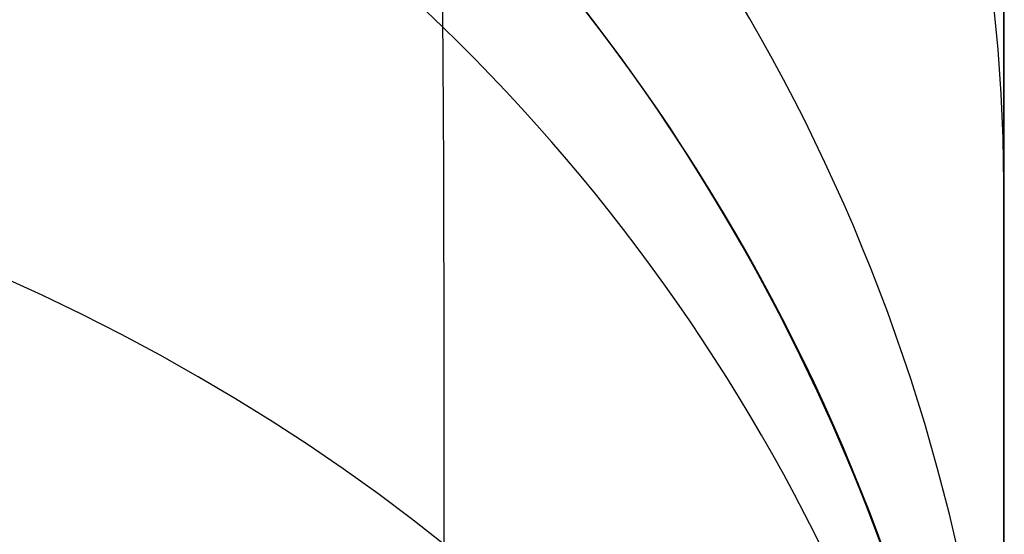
# Model space of a CAD drawing. Extents: x -9 to 8, y 1 to 147.
# Tile 164 of 181: x 7.95 to 8.346, y 140.239 to 140.445. Entities that reach past the tile are written whole.
import ezdxf

# ---------------------------------------------------------------- set-up
doc = ezdxf.new("R2010")
doc.units = 0
doc.layers.add('DEFAULT', color=7, linetype='CONTINUOUS')

msp = doc.modelspace()

# ---------------------------------------------------------------- linework, layer by layer
at = {"layer": 'DEFAULT', "color": 9}
for p, q in [((8.17701, 140.44946, -100.54771), (8.18323, 140.44139, -100.54209)), ((8.17701, 140.44946, -96.54771), (8.18323, 140.44139, -96.54209)), ((8.17701, 140.44946, -92.54771), (8.18323, 140.44139, -92.54209)), ((8.17701, 140.44946, -88.54771), (8.18323, 140.44139, -88.54209)), ((8.17701, 140.44946, -84.54771), (8.18323, 140.44139, -84.54209)), ((8.17701, 140.44946, -80.54771), (8.18323, 140.44139, -80.54209)), ((8.17701, 140.44946, -76.54771), (8.18323, 140.44139, -76.54209)), ((8.17701, 140.44946, -72.54771), (8.18323, 140.44139, -72.54209)), ((8.17701, 140.44946, -68.54771), (8.18323, 140.44139, -68.54209)), ((8.17701, 140.44946, -64.54771), (8.18323, 140.44139, -64.54209)), ((8.17701, 140.44946, -60.54771), (8.18323, 140.44139, -60.54209)), ((8.17701, 140.44946, -56.54771), (8.18323, 140.44139, -56.54209)), ((8.17701, 140.44946, -52.54771), (8.18323, 140.44139, -52.54209)), ((8.17701, 140.44946, -48.54771), (8.18323, 140.44139, -48.54209)), ((8.18347, 140.44107, -98.39456), (8.17726, 140.44912, -98.38895)), ((8.18347, 140.44107, -94.39456), (8.17726, 140.44912, -94.38895)), ((8.18347, 140.44107, -90.39456), (8.17726, 140.44912, -90.38895)), ((8.18347, 140.44107, -86.39456), (8.17726, 140.44912, -86.38895)), ((8.18347, 140.44107, -82.39456), (8.17726, 140.44912, -82.38895)), ((8.18347, 140.44107, -78.39456), (8.17726, 140.44912, -78.38895)), ((8.18347, 140.44107, -74.39456), (8.17726, 140.44912, -74.38895)), ((8.18347, 140.44107, -70.39456), (8.17726, 140.44912, -70.38895)), ((8.18347, 140.44107, -66.39456), (8.17726, 140.44912, -66.38895)), ((8.18347, 140.44107, -62.39456), (8.17726, 140.44912, -62.38895)), ((8.18347, 140.44107, -58.39456), (8.17726, 140.44912, -58.38895)), ((8.18347, 140.44107, -54.39456), (8.17726, 140.44912, -54.38895)), ((8.18347, 140.44107, -50.39456), (8.17726, 140.44912, -50.38895)), ((8.18347, 140.44107, -46.39456), (8.17726, 140.44912, -46.38895)), ((8.18323, 140.44139, -100.54209), (8.18926, 140.43335, -100.53635)), ((8.18323, 140.44139, -96.54209), (8.18926, 140.43335, -96.53635)), ((8.18323, 140.44139, -92.54209), (8.18926, 140.43335, -92.53635)), ((8.18323, 140.44139, -88.54209), (8.18926, 140.43335, -88.53635)), ((8.18323, 140.44139, -84.54209), (8.18926, 140.43335, -84.53635)), ((8.18323, 140.44139, -80.54209), (8.18926, 140.43335, -80.53635)), ((8.18323, 140.44139, -76.54209), (8.18926, 140.43335, -76.53635)), ((8.18323, 140.44139, -72.54209), (8.18926, 140.43335, -72.53635)), ((8.18323, 140.44139, -68.54209), (8.18926, 140.43335, -68.53635)), ((8.18323, 140.44139, -64.54209), (8.18926, 140.43335, -64.53635)), ((8.18323, 140.44139, -60.54209), (8.18926, 140.43335, -60.53635)), ((8.18323, 140.44139, -56.54209), (8.18926, 140.43335, -56.53635)), ((8.18323, 140.44139, -52.54209), (8.18926, 140.43335, -52.53635)), ((8.18323, 140.44139, -48.54209), (8.18926, 140.43335, -48.53635)), ((8.18949, 140.43304, -98.4003), (8.18347, 140.44107, -98.39456)), ((8.18949, 140.43304, -94.4003), (8.18347, 140.44107, -94.39456)), ((8.18949, 140.43304, -90.4003), (8.18347, 140.44107, -90.39456)), ((8.18949, 140.43304, -86.4003), (8.18347, 140.44107, -86.39456)), ((8.18949, 140.43304, -82.4003), (8.18347, 140.44107, -82.39456)), ((8.18949, 140.43304, -78.4003), (8.18347, 140.44107, -78.39456)), ((8.18949, 140.43304, -74.4003), (8.18347, 140.44107, -74.39456)), ((8.18949, 140.43304, -70.4003), (8.18347, 140.44107, -70.39456)), ((8.18949, 140.43304, -66.4003), (8.18347, 140.44107, -66.39456)), ((8.18949, 140.43304, -62.4003), (8.18347, 140.44107, -62.39456)), ((8.18949, 140.43304, -58.4003), (8.18347, 140.44107, -58.39456)), ((8.18949, 140.43304, -54.4003), (8.18347, 140.44107, -54.39456)), ((8.18949, 140.43304, -50.4003), (8.18347, 140.44107, -50.39456)), ((8.18949, 140.43304, -46.4003), (8.18347, 140.44107, -46.39456)), ((8.18926, 140.43335, -100.53635), (8.19512, 140.42532, -100.53047)), ((8.18926, 140.43335, -96.53635), (8.19512, 140.42532, -96.53047)), ((8.18926, 140.43335, -92.53635), (8.19512, 140.42532, -92.53047)), ((8.18926, 140.43335, -88.53635), (8.19512, 140.42532, -88.53047)), ((8.18926, 140.43335, -84.53635), (8.19512, 140.42532, -84.53047)), ((8.18926, 140.43335, -80.53635), (8.19512, 140.42532, -80.53047)), ((8.18926, 140.43335, -76.53635), (8.19512, 140.42532, -76.53047)), ((8.18926, 140.43335, -72.53635), (8.19512, 140.42532, -72.53047)), ((8.18926, 140.43335, -68.53635), (8.19512, 140.42532, -68.53047)), ((8.18926, 140.43335, -64.53635), (8.19512, 140.42532, -64.53047)), ((8.18926, 140.43335, -60.53635), (8.19512, 140.42532, -60.53047)), ((8.18926, 140.43335, -56.53635), (8.19512, 140.42532, -56.53047)), ((8.18926, 140.43335, -52.53635), (8.19512, 140.42532, -52.53047)), ((8.18926, 140.43335, -48.53635), (8.19512, 140.42532, -48.53047)), ((8.19532, 140.42504, -98.40616), (8.18949, 140.43304, -98.4003)), ((8.19532, 140.42504, -94.40616), (8.18949, 140.43304, -94.4003)), ((8.19532, 140.42504, -90.40616), (8.18949, 140.43304, -90.4003)), ((8.19532, 140.42504, -86.40616), (8.18949, 140.43304, -86.4003)), ((8.19532, 140.42504, -82.40616), (8.18949, 140.43304, -82.4003)), ((8.19532, 140.42504, -78.40616), (8.18949, 140.43304, -78.4003)), ((8.19532, 140.42504, -74.40616), (8.18949, 140.43304, -74.4003)), ((8.19532, 140.42504, -70.40616), (8.18949, 140.43304, -70.4003)), ((8.19532, 140.42504, -66.40616), (8.18949, 140.43304, -66.4003)), ((8.19532, 140.42504, -62.40616), (8.18949, 140.43304, -62.4003)), ((8.19532, 140.42504, -58.40616), (8.18949, 140.43304, -58.4003)), ((8.19532, 140.42504, -54.40616), (8.18949, 140.43304, -54.4003)), ((8.19532, 140.42504, -50.40616), (8.18949, 140.43304, -50.4003)), ((8.19532, 140.42504, -46.40616), (8.18949, 140.43304, -46.4003)), ((8.19512, 140.42532, -100.53047), (8.20081, 140.41731, -100.52445)), ((8.19512, 140.42532, -96.53047), (8.20081, 140.41731, -96.52445)), ((8.19512, 140.42532, -92.53047), (8.20081, 140.41731, -92.52445)), ((8.19512, 140.42532, -88.53047), (8.20081, 140.41731, -88.52445)), ((8.19512, 140.42532, -84.53047), (8.20081, 140.41731, -84.52445)), ((8.19512, 140.42532, -80.53047), (8.20081, 140.41731, -80.52445)), ((8.19512, 140.42532, -76.53047), (8.20081, 140.41731, -76.52445)), ((8.19512, 140.42532, -72.53047), (8.20081, 140.41731, -72.52445)), ((8.19512, 140.42532, -68.53047), (8.20081, 140.41731, -68.52445)), ((8.19512, 140.42532, -64.53047), (8.20081, 140.41731, -64.52445)), ((8.19512, 140.42532, -60.53047), (8.20081, 140.41731, -60.52445)), ((8.19512, 140.42532, -56.53047), (8.20081, 140.41731, -56.52445)), ((8.19512, 140.42532, -52.53047), (8.20081, 140.41731, -52.52445)), ((8.19512, 140.42532, -48.53047), (8.20081, 140.41731, -48.52445)), ((8.20098, 140.41708, -98.41215), (8.19532, 140.42504, -98.40616)), ((8.20098, 140.41708, -94.41215), (8.19532, 140.42504, -94.40616)), ((8.20098, 140.41708, -90.41215), (8.19532, 140.42504, -90.40616)), ((8.20098, 140.41708, -86.41215), (8.19532, 140.42504, -86.40616)), ((8.20098, 140.41708, -82.41215), (8.19532, 140.42504, -82.40616)), ((8.20098, 140.41708, -78.41215), (8.19532, 140.42504, -78.40616)), ((8.20098, 140.41708, -74.41215), (8.19532, 140.42504, -74.40616)), ((8.20098, 140.41708, -70.41215), (8.19532, 140.42504, -70.40616)), ((8.20098, 140.41708, -66.41215), (8.19532, 140.42504, -66.40616)), ((8.20098, 140.41708, -62.41215), (8.19532, 140.42504, -62.40616)), ((8.20098, 140.41708, -58.41215), (8.19532, 140.42504, -58.40616)), ((8.20098, 140.41708, -54.41215), (8.19532, 140.42504, -54.40616)), ((8.20098, 140.41708, -50.41215), (8.19532, 140.42504, -50.40616)), ((8.20098, 140.41708, -46.41215), (8.19532, 140.42504, -46.40616)), ((8.20081, 140.41731, -100.52445), (8.20633, 140.40933, -100.5183)), ((8.20081, 140.41731, -96.52445), (8.20633, 140.40933, -96.5183)), ((8.20081, 140.41731, -92.52445), (8.20633, 140.40933, -92.5183)), ((8.20081, 140.41731, -88.52445), (8.20633, 140.40933, -88.5183)), ((8.20081, 140.41731, -84.52445), (8.20633, 140.40933, -84.5183)), ((8.20081, 140.41731, -80.52445), (8.20633, 140.40933, -80.5183)), ((8.20081, 140.41731, -76.52445), (8.20633, 140.40933, -76.5183)), ((8.20081, 140.41731, -72.52445), (8.20633, 140.40933, -72.5183)), ((8.20081, 140.41731, -68.52445), (8.20633, 140.40933, -68.5183)), ((8.20081, 140.41731, -64.52445), (8.20633, 140.40933, -64.5183)), ((8.20081, 140.41731, -60.52445), (8.20633, 140.40933, -60.5183)), ((8.20081, 140.41731, -56.52445), (8.20633, 140.40933, -56.5183)), ((8.20081, 140.41731, -52.52445), (8.20633, 140.40933, -52.5183)), ((8.20081, 140.41731, -48.52445), (8.20633, 140.40933, -48.5183)), ((8.20646, 140.40914, -98.41827), (8.20098, 140.41708, -98.41215)), ((8.20646, 140.40914, -94.41827), (8.20098, 140.41708, -94.41215)), ((8.20646, 140.40914, -90.41827), (8.20098, 140.41708, -90.41215)), ((8.20646, 140.40914, -86.41827), (8.20098, 140.41708, -86.41215)), ((8.20646, 140.40914, -82.41827), (8.20098, 140.41708, -82.41215)), ((8.20646, 140.40914, -78.41827), (8.20098, 140.41708, -78.41215)), ((8.20646, 140.40914, -74.41827), (8.20098, 140.41708, -74.41215)), ((8.20646, 140.40914, -70.41827), (8.20098, 140.41708, -70.41215)), ((8.20646, 140.40914, -66.41827), (8.20098, 140.41708, -66.41215)), ((8.20646, 140.40914, -62.41827), (8.20098, 140.41708, -62.41215)), ((8.20646, 140.40914, -58.41827), (8.20098, 140.41708, -58.41215)), ((8.20646, 140.40914, -54.41827), (8.20098, 140.41708, -54.41215)), ((8.20646, 140.40914, -50.41827), (8.20098, 140.41708, -50.41215)), ((8.20646, 140.40914, -46.41827), (8.20098, 140.41708, -46.41215)), ((8.20633, 140.40933, -100.5183), (8.21168, 140.40137, -100.51201)), ((8.20633, 140.40933, -96.5183), (8.21168, 140.40137, -96.51201)), ((8.20633, 140.40933, -92.5183), (8.21168, 140.40137, -92.51201)), ((8.20633, 140.40933, -88.5183), (8.21168, 140.40137, -88.51201)), ((8.20633, 140.40933, -84.5183), (8.21168, 140.40137, -84.51201)), ((8.20633, 140.40933, -80.5183), (8.21168, 140.40137, -80.51201)), ((8.20633, 140.40933, -76.5183), (8.21168, 140.40137, -76.51201)), ((8.20633, 140.40933, -72.5183), (8.21168, 140.40137, -72.51201)), ((8.20633, 140.40933, -68.5183), (8.21168, 140.40137, -68.51201)), ((8.20633, 140.40933, -64.5183), (8.21168, 140.40137, -64.51201)), ((8.20633, 140.40933, -60.5183), (8.21168, 140.40137, -60.51201)), ((8.20633, 140.40933, -56.5183), (8.21168, 140.40137, -56.51201)), ((8.20633, 140.40933, -52.5183), (8.21168, 140.40137, -52.51201)), ((8.20633, 140.40933, -48.5183), (8.21168, 140.40137, -48.51201)), ((8.21177, 140.40124, -98.42453), (8.20646, 140.40914, -98.41827)), ((8.21177, 140.40124, -94.42453), (8.20646, 140.40914, -94.41827)), ((8.21177, 140.40124, -90.42453), (8.20646, 140.40914, -90.41827)), ((8.21177, 140.40124, -86.42453), (8.20646, 140.40914, -86.41827)), ((8.21177, 140.40124, -82.42453), (8.20646, 140.40914, -82.41827)), ((8.21177, 140.40124, -78.42453), (8.20646, 140.40914, -78.41827)), ((8.21177, 140.40124, -74.42453), (8.20646, 140.40914, -74.41827)), ((8.21177, 140.40124, -70.42453), (8.20646, 140.40914, -70.41827)), ((8.21177, 140.40124, -66.42453), (8.20646, 140.40914, -66.41827)), ((8.21177, 140.40124, -62.42453), (8.20646, 140.40914, -62.41827)), ((8.21177, 140.40124, -58.42453), (8.20646, 140.40914, -58.41827)), ((8.21177, 140.40124, -54.42453), (8.20646, 140.40914, -54.41827)), ((8.21177, 140.40124, -50.42453), (8.20646, 140.40914, -50.41827)), ((8.21177, 140.40124, -46.42453), (8.20646, 140.40914, -46.41827)), ((8.21168, 140.40137, -100.51201), (8.21687, 140.39345, -100.50559)), ((8.21168, 140.40137, -96.51201), (8.21687, 140.39345, -96.50559)), ((8.21168, 140.40137, -92.51201), (8.21687, 140.39345, -92.50559)), ((8.21168, 140.40137, -88.51201), (8.21687, 140.39345, -88.50559)), ((8.21168, 140.40137, -84.51201), (8.21687, 140.39345, -84.50559)), ((8.21168, 140.40137, -80.51201), (8.21687, 140.39345, -80.50559)), ((8.21168, 140.40137, -76.51201), (8.21687, 140.39345, -76.50559)), ((8.21168, 140.40137, -72.51201), (8.21687, 140.39345, -72.50559)), ((8.21168, 140.40137, -68.51201), (8.21687, 140.39345, -68.50559)), ((8.21168, 140.40137, -64.51201), (8.21687, 140.39345, -64.50559)), ((8.21168, 140.40137, -60.51201), (8.21687, 140.39345, -60.50559)), ((8.21168, 140.40137, -56.51201), (8.21687, 140.39345, -56.50559)), ((8.21168, 140.40137, -52.51201), (8.21687, 140.39345, -52.50559)), ((8.21168, 140.40137, -48.51201), (8.21687, 140.39345, -48.50559)), ((8.21693, 140.39337, -98.43091), (8.21177, 140.40124, -98.42453)), ((8.21693, 140.39337, -94.43091), (8.21177, 140.40124, -94.42453)), ((8.21693, 140.39337, -90.43091), (8.21177, 140.40124, -90.42453)), ((8.21693, 140.39337, -86.43091), (8.21177, 140.40124, -86.42453)), ((8.21693, 140.39337, -82.43091), (8.21177, 140.40124, -82.42453)), ((8.21693, 140.39337, -78.43091), (8.21177, 140.40124, -78.42453)), ((8.21693, 140.39337, -74.43091), (8.21177, 140.40124, -74.42453)), ((8.21693, 140.39337, -70.43091), (8.21177, 140.40124, -70.42453)), ((8.21693, 140.39337, -66.43091), (8.21177, 140.40124, -66.42453)), ((8.21693, 140.39337, -62.43091), (8.21177, 140.40124, -62.42453)), ((8.21693, 140.39337, -58.43091), (8.21177, 140.40124, -58.42453)), ((8.21693, 140.39337, -54.43091), (8.21177, 140.40124, -54.42453)), ((8.21693, 140.39337, -50.43091), (8.21177, 140.40124, -50.42453)), ((8.21693, 140.39337, -46.43091), (8.21177, 140.40124, -46.42453)), ((8.21687, 140.39345, -100.50559), (8.2219, 140.38557, -100.49902)), ((8.21687, 140.39345, -96.50559), (8.2219, 140.38557, -96.49902)), ((8.21687, 140.39345, -92.50559), (8.2219, 140.38557, -92.49902)), ((8.21687, 140.39345, -88.50559), (8.2219, 140.38557, -88.49902)), ((8.21687, 140.39345, -84.50559), (8.2219, 140.38557, -84.49902)), ((8.21687, 140.39345, -80.50559), (8.2219, 140.38557, -80.49902)), ((8.21687, 140.39345, -76.50559), (8.2219, 140.38557, -76.49902)), ((8.21687, 140.39345, -72.50559), (8.2219, 140.38557, -72.49902)), ((8.21687, 140.39345, -68.50559), (8.2219, 140.38557, -68.49902)), ((8.21687, 140.39345, -64.50559), (8.2219, 140.38557, -64.49902)), ((8.21687, 140.39345, -60.50559), (8.2219, 140.38557, -60.49902)), ((8.21687, 140.39345, -56.50559), (8.2219, 140.38557, -56.49902)), ((8.21687, 140.39345, -52.50559), (8.2219, 140.38557, -52.49902)), ((8.21687, 140.39345, -48.50559), (8.2219, 140.38557, -48.49902)), ((8.22193, 140.38554, -98.43743), (8.21693, 140.39337, -98.43091)), ((8.22193, 140.38554, -94.43743), (8.21693, 140.39337, -94.43091)), ((8.22193, 140.38554, -90.43743), (8.21693, 140.39337, -90.43091)), ((8.22193, 140.38554, -86.43743), (8.21693, 140.39337, -86.43091)), ((8.22193, 140.38554, -82.43743), (8.21693, 140.39337, -82.43091)), ((8.22193, 140.38554, -78.43743), (8.21693, 140.39337, -78.43091)), ((8.22193, 140.38554, -74.43743), (8.21693, 140.39337, -74.43091)), ((8.22193, 140.38554, -70.43743), (8.21693, 140.39337, -70.43091)), ((8.22193, 140.38554, -66.43743), (8.21693, 140.39337, -66.43091)), ((8.22193, 140.38554, -62.43743), (8.21693, 140.39337, -62.43091)), ((8.22193, 140.38554, -58.43743), (8.21693, 140.39337, -58.43091)), ((8.22193, 140.38554, -54.43743), (8.21693, 140.39337, -54.43091)), ((8.22193, 140.38554, -50.43743), (8.21693, 140.39337, -50.43091)), ((8.22193, 140.38554, -46.43743), (8.21693, 140.39337, -46.43091)), ((8.2219, 140.38557, -100.49902), (8.22675, 140.37777, -100.49237)), ((8.2219, 140.38557, -96.49902), (8.22675, 140.37777, -96.49237)), ((8.2219, 140.38557, -92.49902), (8.22675, 140.37777, -92.49237)), ((8.2219, 140.38557, -88.49902), (8.22675, 140.37777, -88.49237)), ((8.2219, 140.38557, -84.49902), (8.22675, 140.37777, -84.49237)), ((8.2219, 140.38557, -80.49902), (8.22675, 140.37777, -80.49237)), ((8.2219, 140.38557, -76.49902), (8.22675, 140.37777, -76.49237)), ((8.2219, 140.38557, -72.49902), (8.22675, 140.37777, -72.49237)), ((8.2219, 140.38557, -68.49902), (8.22675, 140.37777, -68.49237)), ((8.2219, 140.38557, -64.49902), (8.22675, 140.37777, -64.49237)), ((8.2219, 140.38557, -60.49902), (8.22675, 140.37777, -60.49237)), ((8.2219, 140.38557, -56.49902), (8.22675, 140.37777, -56.49237)), ((8.2219, 140.38557, -52.49902), (8.22675, 140.37777, -52.49237)), ((8.2219, 140.38557, -48.49902), (8.22675, 140.37777, -48.49237)), ((8.22678, 140.37774, -98.44408), (8.22193, 140.38554, -98.43743)), ((8.22678, 140.37774, -94.44408), (8.22193, 140.38554, -94.43743)), ((8.22678, 140.37774, -90.44408), (8.22193, 140.38554, -90.43743)), ((8.22678, 140.37774, -86.44408), (8.22193, 140.38554, -86.43743)), ((8.22678, 140.37774, -82.44408), (8.22193, 140.38554, -82.43743)), ((8.22678, 140.37774, -78.44408), (8.22193, 140.38554, -78.43743)), ((8.22678, 140.37774, -74.44408), (8.22193, 140.38554, -74.43743)), ((8.22678, 140.37774, -70.44408), (8.22193, 140.38554, -70.43743)), ((8.22678, 140.37774, -66.44408), (8.22193, 140.38554, -66.43743)), ((8.22678, 140.37774, -62.44408), (8.22193, 140.38554, -62.43743)), ((8.22678, 140.37774, -58.44408), (8.22193, 140.38554, -58.43743)), ((8.22678, 140.37774, -54.44408), (8.22193, 140.38554, -54.43743)), ((8.22678, 140.37774, -50.44408), (8.22193, 140.38554, -50.43743)), ((8.22678, 140.37774, -46.44408), (8.22193, 140.38554, -46.43743)), ((8.22675, 140.37777, -100.49237), (8.23144, 140.37003, -100.48558)), ((8.22675, 140.37777, -96.49237), (8.23144, 140.37003, -96.48558)), ((8.22675, 140.37777, -92.49237), (8.23144, 140.37003, -92.48558)), ((8.22675, 140.37777, -88.49237), (8.23144, 140.37003, -88.48558)), ((8.22675, 140.37777, -84.49237), (8.23144, 140.37003, -84.48558)), ((8.22675, 140.37777, -80.49237), (8.23144, 140.37003, -80.48558)), ((8.22675, 140.37777, -76.49237), (8.23144, 140.37003, -76.48558)), ((8.22675, 140.37777, -72.49237), (8.23144, 140.37003, -72.48558)), ((8.22675, 140.37777, -68.49237), (8.23144, 140.37003, -68.48558)), ((8.22675, 140.37777, -64.49237), (8.23144, 140.37003, -64.48558)), ((8.22675, 140.37777, -60.49237), (8.23144, 140.37003, -60.48558)), ((8.22675, 140.37777, -56.49237), (8.23144, 140.37003, -56.48558)), ((8.22675, 140.37777, -52.49237), (8.23144, 140.37003, -52.48558)), ((8.22675, 140.37777, -48.49237), (8.23144, 140.37003, -48.48558)), ((8.23147, 140.37, -98.45087), (8.22678, 140.37774, -98.44408)), ((8.23147, 140.37, -94.45087), (8.22678, 140.37774, -94.44408)), ((8.23147, 140.37, -90.45087), (8.22678, 140.37774, -90.44408)), ((8.23147, 140.37, -86.45087), (8.22678, 140.37774, -86.44408)), ((8.23147, 140.37, -82.45087), (8.22678, 140.37774, -82.44408)), ((8.23147, 140.37, -78.45087), (8.22678, 140.37774, -78.44408)), ((8.23147, 140.37, -74.45087), (8.22678, 140.37774, -74.44408)), ((8.23147, 140.37, -70.45087), (8.22678, 140.37774, -70.44408)), ((8.23147, 140.37, -66.45087), (8.22678, 140.37774, -66.44408)), ((8.23147, 140.37, -62.45087), (8.22678, 140.37774, -62.44408)), ((8.23147, 140.37, -58.45087), (8.22678, 140.37774, -58.44408)), ((8.23147, 140.37, -54.45087), (8.22678, 140.37774, -54.44408)), ((8.23147, 140.37, -50.45087), (8.22678, 140.37774, -50.44408)), ((8.23147, 140.37, -46.45087), (8.22678, 140.37774, -46.44408)), ((8.23144, 140.37003, -100.48558), (8.23599, 140.36233, -100.47866)), ((8.23144, 140.37003, -96.48558), (8.23599, 140.36233, -96.47866)), ((8.23144, 140.37003, -92.48558), (8.23599, 140.36233, -92.47866)), ((8.23144, 140.37003, -88.48558), (8.23599, 140.36233, -88.47866)), ((8.23144, 140.37003, -84.48558), (8.23599, 140.36233, -84.47866)), ((8.23144, 140.37003, -80.48558), (8.23599, 140.36233, -80.47866)), ((8.23144, 140.37003, -76.48558), (8.23599, 140.36233, -76.47866)), ((8.23144, 140.37003, -72.48558), (8.23599, 140.36233, -72.47866)), ((8.23144, 140.37003, -68.48558), (8.23599, 140.36233, -68.47866)), ((8.23144, 140.37003, -64.48558), (8.23599, 140.36233, -64.47866)), ((8.23144, 140.37003, -60.48558), (8.23599, 140.36233, -60.47866)), ((8.23144, 140.37003, -56.48558), (8.23599, 140.36233, -56.47866)), ((8.23144, 140.37003, -52.48558), (8.23599, 140.36233, -52.47866)), ((8.23144, 140.37003, -48.48558), (8.23599, 140.36233, -48.47866)), ((8.23602, 140.36231, -98.45779), (8.23147, 140.37, -98.45087)), ((8.23602, 140.36231, -94.45779), (8.23147, 140.37, -94.45087)), ((8.23602, 140.36231, -90.45779), (8.23147, 140.37, -90.45087)), ((8.23602, 140.36231, -86.45779), (8.23147, 140.37, -86.45087)), ((8.23602, 140.36231, -82.45779), (8.23147, 140.37, -82.45087)), ((8.23602, 140.36231, -78.45779), (8.23147, 140.37, -78.45087)), ((8.23602, 140.36231, -74.45779), (8.23147, 140.37, -74.45087)), ((8.23602, 140.36231, -70.45779), (8.23147, 140.37, -70.45087)), ((8.23602, 140.36231, -66.45779), (8.23147, 140.37, -66.45087)), ((8.23602, 140.36231, -62.45779), (8.23147, 140.37, -62.45087)), ((8.23602, 140.36231, -58.45779), (8.23147, 140.37, -58.45087)), ((8.23602, 140.36231, -54.45779), (8.23147, 140.37, -54.45087)), ((8.23602, 140.36231, -50.45779), (8.23147, 140.37, -50.45087)), ((8.23602, 140.36231, -46.45779), (8.23147, 140.37, -46.45087)), ((8.23599, 140.36233, -100.47866), (8.24039, 140.35469, -100.47161)), ((8.23599, 140.36233, -96.47866), (8.24039, 140.35469, -96.47161)), ((8.23599, 140.36233, -92.47866), (8.24039, 140.35469, -92.47161)), ((8.23599, 140.36233, -88.47866), (8.24039, 140.35469, -88.47161)), ((8.23599, 140.36233, -84.47866), (8.24039, 140.35469, -84.47161)), ((8.23599, 140.36233, -80.47866), (8.24039, 140.35469, -80.47161)), ((8.23599, 140.36233, -76.47866), (8.24039, 140.35469, -76.47161)), ((8.23599, 140.36233, -72.47866), (8.24039, 140.35469, -72.47161)), ((8.23599, 140.36233, -68.47866), (8.24039, 140.35469, -68.47161)), ((8.23599, 140.36233, -64.47866), (8.24039, 140.35469, -64.47161)), ((8.23599, 140.36233, -60.47866), (8.24039, 140.35469, -60.47161)), ((8.23599, 140.36233, -56.47866), (8.24039, 140.35469, -56.47161)), ((8.23599, 140.36233, -52.47866), (8.24039, 140.35469, -52.47161)), ((8.23599, 140.36233, -48.47866), (8.24039, 140.35469, -48.47161)), ((8.24042, 140.35467, -98.46484), (8.23602, 140.36231, -98.45779)), ((8.24042, 140.35467, -94.46484), (8.23602, 140.36231, -94.45779)), ((8.24042, 140.35467, -90.46484), (8.23602, 140.36231, -90.45779)), ((8.24042, 140.35467, -86.46484), (8.23602, 140.36231, -86.45779)), ((8.24042, 140.35467, -82.46484), (8.23602, 140.36231, -82.45779)), ((8.24042, 140.35467, -78.46484), (8.23602, 140.36231, -78.45779)), ((8.24042, 140.35467, -74.46484), (8.23602, 140.36231, -74.45779)), ((8.24042, 140.35467, -70.46484), (8.23602, 140.36231, -70.45779)), ((8.24042, 140.35467, -66.46484), (8.23602, 140.36231, -66.45779)), ((8.24042, 140.35467, -62.46484), (8.23602, 140.36231, -62.45779)), ((8.24042, 140.35467, -58.46484), (8.23602, 140.36231, -58.45779)), ((8.24042, 140.35467, -54.46484), (8.23602, 140.36231, -54.45779)), ((8.24042, 140.35467, -50.46484), (8.23602, 140.36231, -50.45779)), ((8.24042, 140.35467, -46.46484), (8.23602, 140.36231, -46.45779)), ((8.24039, 140.35469, -100.47161), (8.24465, 140.34711, -100.46443)), ((8.24039, 140.35469, -96.47161), (8.24465, 140.34711, -96.46443)), ((8.24039, 140.35469, -92.47161), (8.24465, 140.34711, -92.46443)), ((8.24039, 140.35469, -88.47161), (8.24465, 140.34711, -88.46443)), ((8.24039, 140.35469, -84.47161), (8.24465, 140.34711, -84.46443)), ((8.24039, 140.35469, -80.47161), (8.24465, 140.34711, -80.46443)), ((8.24039, 140.35469, -76.47161), (8.24465, 140.34711, -76.46443)), ((8.24039, 140.35469, -72.47161), (8.24465, 140.34711, -72.46443)), ((8.24039, 140.35469, -68.47161), (8.24465, 140.34711, -68.46443)), ((8.24039, 140.35469, -64.47161), (8.24465, 140.34711, -64.46443)), ((8.24039, 140.35469, -60.47161), (8.24465, 140.34711, -60.46443)), ((8.24039, 140.35469, -56.47161), (8.24465, 140.34711, -56.46443)), ((8.24039, 140.35469, -52.47161), (8.24465, 140.34711, -52.46443)), ((8.24039, 140.35469, -48.47161), (8.24465, 140.34711, -48.46443)), ((8.24468, 140.34709, -98.47201), (8.24042, 140.35467, -98.46484)), ((8.24468, 140.34709, -94.47201), (8.24042, 140.35467, -94.46484)), ((8.24468, 140.34709, -90.47201), (8.24042, 140.35467, -90.46484)), ((8.24468, 140.34709, -86.47201), (8.24042, 140.35467, -86.46484)), ((8.24468, 140.34709, -82.47201), (8.24042, 140.35467, -82.46484)), ((8.24468, 140.34709, -78.47201), (8.24042, 140.35467, -78.46484)), ((8.24468, 140.34709, -74.47201), (8.24042, 140.35467, -74.46484)), ((8.24468, 140.34709, -70.47201), (8.24042, 140.35467, -70.46484)), ((8.24468, 140.34709, -66.47201), (8.24042, 140.35467, -66.46484)), ((8.24468, 140.34709, -62.47201), (8.24042, 140.35467, -62.46484)), ((8.24468, 140.34709, -58.47201), (8.24042, 140.35467, -58.46484)), ((8.24468, 140.34709, -54.47201), (8.24042, 140.35467, -54.46484)), ((8.24468, 140.34709, -50.47201), (8.24042, 140.35467, -50.46484)), ((8.24468, 140.34709, -46.47201), (8.24042, 140.35467, -46.46484)), ((8.24465, 140.34711, -100.46443), (8.24877, 140.3396, -100.45713)), ((8.24465, 140.34711, -96.46443), (8.24877, 140.3396, -96.45713)), ((8.24465, 140.34711, -92.46443), (8.24877, 140.3396, -92.45713)), ((8.24465, 140.34711, -88.46443), (8.24877, 140.3396, -88.45713)), ((8.24465, 140.34711, -84.46443), (8.24877, 140.3396, -84.45713)), ((8.24465, 140.34711, -80.46443), (8.24877, 140.3396, -80.45713)), ((8.24465, 140.34711, -76.46443), (8.24877, 140.3396, -76.45713)), ((8.24465, 140.34711, -72.46443), (8.24877, 140.3396, -72.45713)), ((8.24465, 140.34711, -68.46443), (8.24877, 140.3396, -68.45713)), ((8.24465, 140.34711, -64.46443), (8.24877, 140.3396, -64.45713)), ((8.24465, 140.34711, -60.46443), (8.24877, 140.3396, -60.45713)), ((8.24465, 140.34711, -56.46443), (8.24877, 140.3396, -56.45713)), ((8.24465, 140.34711, -52.46443), (8.24877, 140.3396, -52.45713)), ((8.24465, 140.34711, -48.46443), (8.24877, 140.3396, -48.45713)), ((8.2488, 140.33958, -98.47931), (8.24468, 140.34709, -98.47201)), ((8.2488, 140.33958, -94.47931), (8.24468, 140.34709, -94.47201)), ((8.2488, 140.33958, -90.47931), (8.24468, 140.34709, -90.47201)), ((8.2488, 140.33958, -86.47931), (8.24468, 140.34709, -86.47201)), ((8.2488, 140.33958, -82.47931), (8.24468, 140.34709, -82.47201)), ((8.2488, 140.33958, -78.47931), (8.24468, 140.34709, -78.47201)), ((8.2488, 140.33958, -74.47931), (8.24468, 140.34709, -74.47201)), ((8.2488, 140.33958, -70.47931), (8.24468, 140.34709, -70.47201)), ((8.2488, 140.33958, -66.47931), (8.24468, 140.34709, -66.47201)), ((8.2488, 140.33958, -62.47931), (8.24468, 140.34709, -62.47201)), ((8.2488, 140.33958, -58.47931), (8.24468, 140.34709, -58.47201)), ((8.2488, 140.33958, -54.47931), (8.24468, 140.34709, -54.47201)), ((8.2488, 140.33958, -50.47931), (8.24468, 140.34709, -50.47201)), ((8.2488, 140.33958, -46.47931), (8.24468, 140.34709, -46.47201)), ((8.24877, 140.3396, -100.45713), (8.25659, 140.32478, -100.44216)), ((8.24877, 140.3396, -96.45713), (8.25659, 140.32478, -96.44216)), ((8.24877, 140.3396, -92.45713), (8.25659, 140.32478, -92.44216)), ((8.24877, 140.3396, -88.45713), (8.25659, 140.32478, -88.44216)), ((8.24877, 140.3396, -84.45713), (8.25659, 140.32478, -84.44216)), ((8.24877, 140.3396, -80.45713), (8.25659, 140.32478, -80.44216)), ((8.24877, 140.3396, -76.45713), (8.25659, 140.32478, -76.44216)), ((8.24877, 140.3396, -72.45713), (8.25659, 140.32478, -72.44216)), ((8.24877, 140.3396, -68.45713), (8.25659, 140.32478, -68.44216)), ((8.24877, 140.3396, -64.45713), (8.25659, 140.32478, -64.44216)), ((8.24877, 140.3396, -60.45713), (8.25659, 140.32478, -60.44216)), ((8.24877, 140.3396, -56.45713), (8.25659, 140.32478, -56.44216)), ((8.24877, 140.3396, -52.45713), (8.25659, 140.32478, -52.44216)), ((8.24877, 140.3396, -48.45713), (8.25659, 140.32478, -48.44216)), ((8.25662, 140.32477, -98.49427), (8.2488, 140.33958, -98.47931)), ((8.25662, 140.32477, -94.49427), (8.2488, 140.33958, -94.47931)), ((8.25662, 140.32477, -90.49427), (8.2488, 140.33958, -90.47931)), ((8.25662, 140.32477, -86.49427), (8.2488, 140.33958, -86.47931)), ((8.25662, 140.32477, -82.49427), (8.2488, 140.33958, -82.47931)), ((8.25662, 140.32477, -78.49427), (8.2488, 140.33958, -78.47931)), ((8.25662, 140.32477, -74.49427), (8.2488, 140.33958, -74.47931)), ((8.25662, 140.32477, -70.49427), (8.2488, 140.33958, -70.47931)), ((8.25662, 140.32477, -66.49427), (8.2488, 140.33958, -66.47931)), ((8.25662, 140.32477, -62.49427), (8.2488, 140.33958, -62.47931)), ((8.25662, 140.32477, -58.49427), (8.2488, 140.33958, -58.47931)), ((8.25662, 140.32477, -54.49427), (8.2488, 140.33958, -54.47931)), ((8.25662, 140.32477, -50.49427), (8.2488, 140.33958, -50.47931)), ((8.25662, 140.32477, -46.49427), (8.2488, 140.33958, -46.47931)), ((8.25659, 140.32478, -100.44216), (8.26388, 140.31026, -100.42672)), ((8.25659, 140.32478, -96.44216), (8.26388, 140.31026, -96.42672)), ((8.25659, 140.32478, -92.44216), (8.26388, 140.31026, -92.42672)), ((8.25659, 140.32478, -88.44216), (8.26388, 140.31026, -88.42672)), ((8.25659, 140.32478, -84.44216), (8.26388, 140.31026, -84.42672)), ((8.25659, 140.32478, -80.44216), (8.26388, 140.31026, -80.42672)), ((8.25659, 140.32478, -76.44216), (8.26388, 140.31026, -76.42672)), ((8.25659, 140.32478, -72.44216), (8.26388, 140.31026, -72.42672)), ((8.25659, 140.32478, -68.44216), (8.26388, 140.31026, -68.42672)), ((8.25659, 140.32478, -64.44216), (8.26388, 140.31026, -64.42672)), ((8.25659, 140.32478, -60.44216), (8.26388, 140.31026, -60.42672)), ((8.25659, 140.32478, -56.44216), (8.26388, 140.31026, -56.42672)), ((8.25659, 140.32478, -52.44216), (8.26388, 140.31026, -52.42672)), ((8.25659, 140.32478, -48.44216), (8.26388, 140.31026, -48.42672)), ((8.2639, 140.31026, -98.5097), (8.25662, 140.32477, -98.49427)), ((8.2639, 140.31026, -94.5097), (8.25662, 140.32477, -94.49427)), ((8.2639, 140.31026, -90.5097), (8.25662, 140.32477, -90.49427)), ((8.2639, 140.31026, -86.5097), (8.25662, 140.32477, -86.49427)), ((8.2639, 140.31026, -82.5097), (8.25662, 140.32477, -82.49427)), ((8.2639, 140.31026, -78.5097), (8.25662, 140.32477, -78.49427)), ((8.2639, 140.31026, -74.5097), (8.25662, 140.32477, -74.49427)), ((8.2639, 140.31026, -70.5097), (8.25662, 140.32477, -70.49427)), ((8.2639, 140.31026, -66.5097), (8.25662, 140.32477, -66.49427)), ((8.2639, 140.31026, -62.5097), (8.25662, 140.32477, -62.49427)), ((8.2639, 140.31026, -58.5097), (8.25662, 140.32477, -58.49427)), ((8.2639, 140.31026, -54.5097), (8.25662, 140.32477, -54.49427)), ((8.2639, 140.31026, -50.5097), (8.25662, 140.32477, -50.49427)), ((8.2639, 140.31026, -46.5097), (8.25662, 140.32477, -46.49427)), ((8.26388, 140.31026, -100.42672), (8.27066, 140.29608, -100.41083)), ((8.26388, 140.31026, -96.42672), (8.27066, 140.29608, -96.41083)), ((8.26388, 140.31026, -92.42672), (8.27066, 140.29608, -92.41083)), ((8.26388, 140.31026, -88.42672), (8.27066, 140.29608, -88.41083)), ((8.26388, 140.31026, -84.42672), (8.27066, 140.29608, -84.41083)), ((8.26388, 140.31026, -80.42672), (8.27066, 140.29608, -80.41083)), ((8.26388, 140.31026, -76.42672), (8.27066, 140.29608, -76.41083)), ((8.26388, 140.31026, -72.42672), (8.27066, 140.29608, -72.41083)), ((8.26388, 140.31026, -68.42672), (8.27066, 140.29608, -68.41083)), ((8.26388, 140.31026, -64.42672), (8.27066, 140.29608, -64.41083)), ((8.26388, 140.31026, -60.42672), (8.27066, 140.29608, -60.41083)), ((8.26388, 140.31026, -56.42672), (8.27066, 140.29608, -56.41083)), ((8.26388, 140.31026, -52.42672), (8.27066, 140.29608, -52.41083)), ((8.26388, 140.31026, -48.42672), (8.27066, 140.29608, -48.41083)), ((8.27067, 140.29609, -98.52559), (8.2639, 140.31026, -98.5097)), ((8.27067, 140.29609, -94.52559), (8.2639, 140.31026, -94.5097)), ((8.27067, 140.29609, -90.52559), (8.2639, 140.31026, -90.5097)), ((8.27067, 140.29609, -86.52559), (8.2639, 140.31026, -86.5097)), ((8.27067, 140.29609, -82.52559), (8.2639, 140.31026, -82.5097)), ((8.27067, 140.29609, -78.52559), (8.2639, 140.31026, -78.5097)), ((8.27067, 140.29609, -74.52559), (8.2639, 140.31026, -74.5097)), ((8.27067, 140.29609, -70.52559), (8.2639, 140.31026, -70.5097)), ((8.27067, 140.29609, -66.52559), (8.2639, 140.31026, -66.5097)), ((8.27067, 140.29609, -62.52559), (8.2639, 140.31026, -62.5097)), ((8.27067, 140.29609, -58.52559), (8.2639, 140.31026, -58.5097)), ((8.27067, 140.29609, -54.52559), (8.2639, 140.31026, -54.5097)), ((8.27067, 140.29609, -50.52559), (8.2639, 140.31026, -50.5097)), ((8.27067, 140.29609, -46.52559), (8.2639, 140.31026, -46.5097)), ((8.27066, 140.29608, -100.41083), (8.27694, 140.28228, -100.39451)), ((8.27066, 140.29608, -96.41083), (8.27694, 140.28228, -96.39451)), ((8.27066, 140.29608, -92.41083), (8.27694, 140.28228, -92.39451)), ((8.27066, 140.29608, -88.41083), (8.27694, 140.28228, -88.39451)), ((8.27066, 140.29608, -84.41083), (8.27694, 140.28228, -84.39451)), ((8.27066, 140.29608, -80.41083), (8.27694, 140.28228, -80.39451)), ((8.27066, 140.29608, -76.41083), (8.27694, 140.28228, -76.39451)), ((8.27066, 140.29608, -72.41083), (8.27694, 140.28228, -72.39451)), ((8.27066, 140.29608, -68.41083), (8.27694, 140.28228, -68.39451)), ((8.27066, 140.29608, -64.41083), (8.27694, 140.28228, -64.39451)), ((8.27066, 140.29608, -60.41083), (8.27694, 140.28228, -60.39451)), ((8.27066, 140.29608, -56.41083), (8.27694, 140.28228, -56.39451)), ((8.27066, 140.29608, -52.41083), (8.27694, 140.28228, -52.39451)), ((8.27066, 140.29608, -48.41083), (8.27694, 140.28228, -48.39451)), ((8.27695, 140.28229, -98.54191), (8.27067, 140.29609, -98.52559)), ((8.27695, 140.28229, -94.54191), (8.27067, 140.29609, -94.52559)), ((8.27695, 140.28229, -90.54191), (8.27067, 140.29609, -90.52559)), ((8.27695, 140.28229, -86.54191), (8.27067, 140.29609, -86.52559)), ((8.27695, 140.28229, -82.54191), (8.27067, 140.29609, -82.52559)), ((8.27695, 140.28229, -78.54191), (8.27067, 140.29609, -78.52559)), ((8.27695, 140.28229, -74.54191), (8.27067, 140.29609, -74.52559)), ((8.27695, 140.28229, -70.54191), (8.27067, 140.29609, -70.52559)), ((8.27695, 140.28229, -66.54191), (8.27067, 140.29609, -66.52559)), ((8.27695, 140.28229, -62.54191), (8.27067, 140.29609, -62.52559)), ((8.27695, 140.28229, -58.54191), (8.27067, 140.29609, -58.52559)), ((8.27695, 140.28229, -54.54191), (8.27067, 140.29609, -54.52559)), ((8.27695, 140.28229, -50.54191), (8.27067, 140.29609, -50.52559)), ((8.27695, 140.28229, -46.54191), (8.27067, 140.29609, -46.52559)), ((8.27694, 140.28228, -100.39451), (8.28275, 140.26888, -100.37776)), ((8.27694, 140.28228, -96.39451), (8.28275, 140.26888, -96.37776)), ((8.27694, 140.28228, -92.39451), (8.28275, 140.26888, -92.37776)), ((8.27694, 140.28228, -88.39451), (8.28275, 140.26888, -88.37776)), ((8.27694, 140.28228, -84.39451), (8.28275, 140.26888, -84.37776)), ((8.27694, 140.28228, -80.39451), (8.28275, 140.26888, -80.37776)), ((8.27694, 140.28228, -76.39451), (8.28275, 140.26888, -76.37776)), ((8.27694, 140.28228, -72.39451), (8.28275, 140.26888, -72.37776)), ((8.27694, 140.28228, -68.39451), (8.28275, 140.26888, -68.37776)), ((8.27694, 140.28228, -64.39451), (8.28275, 140.26888, -64.37776)), ((8.27694, 140.28228, -60.39451), (8.28275, 140.26888, -60.37776)), ((8.27694, 140.28228, -56.39451), (8.28275, 140.26888, -56.37776)), ((8.27694, 140.28228, -52.39451), (8.28275, 140.26888, -52.37776)), ((8.27694, 140.28228, -48.39451), (8.28275, 140.26888, -48.37776)), ((8.28276, 140.2689, -98.55864), (8.27695, 140.28229, -98.54191)), ((8.28276, 140.2689, -94.55864), (8.27695, 140.28229, -94.54191)), ((8.28276, 140.2689, -90.55864), (8.27695, 140.28229, -90.54191)), ((8.28276, 140.2689, -86.55864), (8.27695, 140.28229, -86.54191)), ((8.28276, 140.2689, -82.55864), (8.27695, 140.28229, -82.54191)), ((8.28276, 140.2689, -78.55864), (8.27695, 140.28229, -78.54191)), ((8.28276, 140.2689, -74.55864), (8.27695, 140.28229, -74.54191)), ((8.28276, 140.2689, -70.55864), (8.27695, 140.28229, -70.54191)), ((8.28276, 140.2689, -66.55864), (8.27695, 140.28229, -66.54191)), ((8.28276, 140.2689, -62.55864), (8.27695, 140.28229, -62.54191)), ((8.28276, 140.2689, -58.55864), (8.27695, 140.28229, -58.54191)), ((8.28276, 140.2689, -54.55864), (8.27695, 140.28229, -54.54191)), ((8.28276, 140.2689, -50.55864), (8.27695, 140.28229, -50.54191)), ((8.28276, 140.2689, -46.55864), (8.27695, 140.28229, -46.54191)), ((8.28275, 140.26888, -100.37776), (8.28815, 140.25579, -100.36045)), ((8.28275, 140.26888, -96.37776), (8.28815, 140.25579, -96.36045)), ((8.28275, 140.26888, -92.37776), (8.28815, 140.25579, -92.36045)), ((8.28275, 140.26888, -88.37776), (8.28815, 140.25579, -88.36045)), ((8.28275, 140.26888, -84.37776), (8.28815, 140.25579, -84.36045)), ((8.28275, 140.26888, -80.37776), (8.28815, 140.25579, -80.36045)), ((8.28275, 140.26888, -76.37776), (8.28815, 140.25579, -76.36045)), ((8.28275, 140.26888, -72.37776), (8.28815, 140.25579, -72.36045)), ((8.28275, 140.26888, -68.37776), (8.28815, 140.25579, -68.36045)), ((8.28275, 140.26888, -64.37776), (8.28815, 140.25579, -64.36045)), ((8.28275, 140.26888, -60.37776), (8.28815, 140.25579, -60.36045)), ((8.28275, 140.26888, -56.37776), (8.28815, 140.25579, -56.36045)), ((8.28275, 140.26888, -52.37776), (8.28815, 140.25579, -52.36045)), ((8.28275, 140.26888, -48.37776), (8.28815, 140.25579, -48.36045)), ((8.28816, 140.25581, -98.57595), (8.28276, 140.2689, -98.55864)), ((8.28816, 140.25581, -94.57595), (8.28276, 140.2689, -94.55864)), ((8.28816, 140.25581, -90.57595), (8.28276, 140.2689, -90.55864)), ((8.28816, 140.25581, -86.57595), (8.28276, 140.2689, -86.55864)), ((8.28816, 140.25581, -82.57595), (8.28276, 140.2689, -82.55864)), ((8.28816, 140.25581, -78.57595), (8.28276, 140.2689, -78.55864)), ((8.28816, 140.25581, -74.57595), (8.28276, 140.2689, -74.55864)), ((8.28816, 140.25581, -70.57595), (8.28276, 140.2689, -70.55864)), ((8.28816, 140.25581, -66.57595), (8.28276, 140.2689, -66.55864)), ((8.28816, 140.25581, -62.57595), (8.28276, 140.2689, -62.55864)), ((8.28816, 140.25581, -58.57595), (8.28276, 140.2689, -58.55864)), ((8.28816, 140.25581, -54.57595), (8.28276, 140.2689, -54.55864)), ((8.28816, 140.25581, -50.57595), (8.28276, 140.2689, -50.55864)), ((8.28816, 140.25581, -46.57595), (8.28276, 140.2689, -46.55864)), ((8.28815, 140.25579, -100.36045), (8.29311, 140.24317, -100.34278)), ((8.28815, 140.25579, -96.36045), (8.29311, 140.24317, -96.34278)), ((8.28815, 140.25579, -92.36045), (8.29311, 140.24317, -92.34278)), ((8.28815, 140.25579, -88.36045), (8.29311, 140.24317, -88.34278)), ((8.28815, 140.25579, -84.36045), (8.29311, 140.24317, -84.34278)), ((8.28815, 140.25579, -80.36045), (8.29311, 140.24317, -80.34278)), ((8.28815, 140.25579, -76.36045), (8.29311, 140.24317, -76.34278)), ((8.28815, 140.25579, -72.36045), (8.29311, 140.24317, -72.34278)), ((8.28815, 140.25579, -68.36045), (8.29311, 140.24317, -68.34278)), ((8.28815, 140.25579, -64.36045), (8.29311, 140.24317, -64.34278)), ((8.28815, 140.25579, -60.36045), (8.29311, 140.24317, -60.34278)), ((8.28815, 140.25579, -56.36045), (8.29311, 140.24317, -56.34278)), ((8.28815, 140.25579, -52.36045), (8.29311, 140.24317, -52.34278)), ((8.28815, 140.25579, -48.36045), (8.29311, 140.24317, -48.34278)), ((8.29311, 140.24319, -98.59362), (8.28816, 140.25581, -98.57595)), ((8.29311, 140.24319, -94.59362), (8.28816, 140.25581, -94.57595)), ((8.29311, 140.24319, -90.59362), (8.28816, 140.25581, -90.57595)), ((8.29311, 140.24319, -86.59362), (8.28816, 140.25581, -86.57595)), ((8.29311, 140.24319, -82.59362), (8.28816, 140.25581, -82.57595)), ((8.29311, 140.24319, -78.59362), (8.28816, 140.25581, -78.57595)), ((8.29311, 140.24319, -74.59362), (8.28816, 140.25581, -74.57595)), ((8.29311, 140.24319, -70.59362), (8.28816, 140.25581, -70.57595)), ((8.29311, 140.24319, -66.59362), (8.28816, 140.25581, -66.57595)), ((8.29311, 140.24319, -62.59362), (8.28816, 140.25581, -62.57595)), ((8.29311, 140.24319, -58.59362), (8.28816, 140.25581, -58.57595)), ((8.29311, 140.24319, -54.59362), (8.28816, 140.25581, -54.57595)), ((8.29311, 140.24319, -50.59362), (8.28816, 140.25581, -50.57595)), ((8.29311, 140.24319, -46.59362), (8.28816, 140.25581, -46.57595)), ((8.29764, 140.23105, -98.61162), (8.29311, 140.24319, -98.59362)), ((8.29764, 140.23105, -94.61162), (8.29311, 140.24319, -94.59362)), ((8.29764, 140.23105, -90.61162), (8.29311, 140.24319, -90.59362)), ((8.29764, 140.23105, -86.61162), (8.29311, 140.24319, -86.59362)), ((8.29764, 140.23105, -82.61162), (8.29311, 140.24319, -82.59362)), ((8.29764, 140.23105, -78.61162), (8.29311, 140.24319, -78.59362)), ((8.29764, 140.23105, -74.61162), (8.29311, 140.24319, -74.59362)), ((8.29764, 140.23105, -70.61162), (8.29311, 140.24319, -70.59362)), ((8.29764, 140.23105, -66.61162), (8.29311, 140.24319, -66.59362)), ((8.29764, 140.23105, -62.61162), (8.29311, 140.24319, -62.59362)), ((8.29764, 140.23105, -58.61162), (8.29311, 140.24319, -58.59362)), ((8.29764, 140.23105, -54.61162), (8.29311, 140.24319, -54.59362)), ((8.29764, 140.23105, -50.61162), (8.29311, 140.24319, -50.59362)), ((8.29764, 140.23105, -46.61162), (8.29311, 140.24319, -46.59362)), ((8.29311, 140.24317, -100.34278), (8.29764, 140.23104, -100.32479)), ((8.29311, 140.24317, -96.34278), (8.29764, 140.23104, -96.32479)), ((8.29311, 140.24317, -92.34278), (8.29764, 140.23104, -92.32479)), ((8.29311, 140.24317, -88.34278), (8.29764, 140.23104, -88.32479)), ((8.29311, 140.24317, -84.34278), (8.29764, 140.23104, -84.32479)), ((8.29311, 140.24317, -80.34278), (8.29764, 140.23104, -80.32479)), ((8.29311, 140.24317, -76.34278), (8.29764, 140.23104, -76.32479)), ((8.29311, 140.24317, -72.34278), (8.29764, 140.23104, -72.32479)), ((8.29311, 140.24317, -68.34278), (8.29764, 140.23104, -68.32479)), ((8.29311, 140.24317, -64.34278), (8.29764, 140.23104, -64.32479)), ((8.29311, 140.24317, -60.34278), (8.29764, 140.23104, -60.32479)), ((8.29311, 140.24317, -56.34278), (8.29764, 140.23104, -56.32479)), ((8.29311, 140.24317, -52.34278), (8.29764, 140.23104, -52.32479)), ((8.29311, 140.24317, -48.34278), (8.29764, 140.23104, -48.32479))]:
    msp.add_line(p, q, dxfattribs=at)
at = {"layer": 'DEFAULT', "color": 9, "extrusion": (1, 0, 0)}
for centre, radius, start, end in [((61.76599, -493.86387, 8.34568), 495.41518, 80.2814572, 83.8890609), ((139.65719, -12.3369, 8.34568), 2.9, 270, 90), ((143.75681, -43.20757, 8.34568), 3.79867, 125.50644, 152.75313)]:
    msp.add_arc(centre, radius, start, end, dxfattribs=at)
at = {"layer": 'DEFAULT', "color": 9, "extrusion": (5.10328e-14, 0.457818, 0.889046)}
msp.add_arc((-7.54568, -143.78895, 27.40095), 0.8, 180, 268.3129, dxfattribs=at)
at = {"layer": 'DEFAULT', "color": 9, "extrusion": (-1.52417e-05, 0.23551, 0.971872)}
msp.add_arc((-7.55483, -146.09027, -8.13598), 0.79992, 179.96959, 268.36222, dxfattribs=at)
at = {"layer": 'DEFAULT', "color": 9}
for centre, start in [((7.54568, 139.95817, -43.20757), 360), ((7.54568, 139.95817, -100.70167), 0)]:
    msp.add_arc(centre, 0.8, start, 88.5, dxfattribs=at)
at = {"layer": 'DEFAULT', "color": 9, "extrusion": (3.19625e-05, 0.333799, 0.942644)}
msp.add_arc((-7.53241, -165.5853, -48.44137), 0.79988, 180.03282, 268.19506, dxfattribs=at)
at = {"layer": 'DEFAULT', "color": 9, "extrusion": (0.999972, -0.005845, 0.00473)}
msp.add_arc((139.2887, -100.72642, 6.82087), 1.27278, 321.11644, 359.61148, dxfattribs=at)
at = {"layer": 'DEFAULT', "color": 9, "extrusion": (1.11538e-13, 0.62932, 0.777146)}
msp.add_arc((-7.54568, -172.2975, 9.37826), 0.8, 180.00001, 268.07014, dxfattribs=at)
at = {"layer": 'DEFAULT', "color": 9, "extrusion": (1, 3.63081e-15, -2.02867e-14)}
msp.add_arc((143.75684, -43.20751, 8.34568), 3.79867, 152.7541, 180.00078, dxfattribs=at)

doc.saveas('drawing.dxf')
